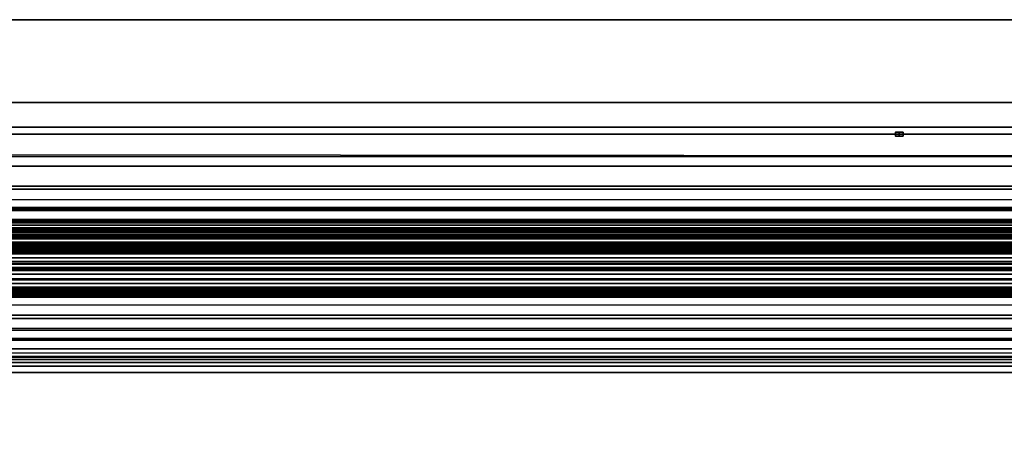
# Model space of a CAD drawing. Header units: millimetres. Extents: x -490 to 6690, y -115 to 132.
# Tile 114 of 256: x -4.63 to 0.55, y -1.63 to 0.6. Entities that reach past the tile are written whole.
import ezdxf

# ---------------------------------------------------------------- set-up
doc = ezdxf.new("R2010")
doc.units = ezdxf.units.MM
doc.layers.add('151', color=7, linetype='Continuous', true_color=0xffffff)

# ---------------------------------------------------------------- blocks, each defined once
blk = doc.blocks.new('UG_SURFACE_001')
at = {"layer": '151', "color": 252, "linetype": 'Continuous', "lineweight": 35}
for points in [[(490, -6.2, 2201.9999), (490, 113.2, 2201.9999), (-490, 113.2, 2201.9999), (-490, -6.2, 2201.9999)], [(-340, -6.2, 2052), (-340, 113.2, 2052), (340, 113.2, 2052), (340, -6.2, 2052)]]:
    blk.add_3dface(points, dxfattribs=at)
blk = doc.blocks.new('UG_SURFACE_022')
at = {"layer": '151', "color": 252, "linetype": 'Continuous', "lineweight": 35}
for points in [[(-309, -26, 2017), (309, -26, 2017), (309, 0, 2017), (-309, 0, 2017)], [(-309, -2), (-309, 0, 2), (309, 0, 2), (309, -2)], [(-309, 0, 2), (-309, 0, 2017), (309, 0, 2017), (309, 0, 2)]]:
    blk.add_3dface(points, dxfattribs=at)
blk = doc.blocks.new('UG_SURFACE_045')
at = {"layer": '151', "color": 14, "linetype": 'Continuous', "lineweight": 35}
for points in [[(317.3, -10, 2024.3001), (317.3, 19, 2024.3001), (-317.3, 19, 2024.3001), (-317.3, -10, 2024.3001)], [(313.25, 16.25, 2020.2501), (313.25, -22, 2020.2501), (-313.25, -22, 2020.2501), (-313.25, 16.25, 2020.2501)]]:
    blk.add_3dface(points, dxfattribs=at)
blk = doc.blocks.new('UG_SURFACE_046')
at = {"layer": '151', "color": 7, "linetype": 'Continuous', "lineweight": 35}
for points in [[(-313.25, 16, 2020.2501), (-313.25, -22, 2020.2501), (313.25, -22, 2020.2501), (313.25, 16, 2020.2501)], [(313, 16, 2020), (313, -22, 2020), (-313, -22, 2020), (-313, 16, 2020)]]:
    blk.add_3dface(points, dxfattribs=at)
blk = doc.blocks.new('UG_SURFACE_054')
at = {"layer": '151', "color": 46, "linetype": 'Continuous', "lineweight": 35}
for points in [[(-301, 0, 2007.9999), (-301, 4, 2007.9999), (301, 4, 2007.9999), (301, 0, 2007.9999)], [(-307.3378, 1.3457, 2014.3378), (-312.6169, -0.45, 2019.6168), (312.6169, -0.45, 2019.6168), (307.3378, 1.3457, 2014.3378)], [(-309.3752, 0.0371, 2016.3753), (-307.1501, 0.794, 2014.1501), (307.1501, 0.794, 2014.1501), (309.3752, 0.0371, 2016.3753)], [(304.2285, 0.1672, 2011.2286), (303.5096, 0.603, 2010.5095), (-303.5096, 0.603, 2010.5095), (-304.2285, 0.1672, 2011.2286)], [(-304.2285, 0.1672, 2011.2286), (-304.8555, -0.3929, 2011.8556), (304.8555, -0.3929, 2011.8556)], [(-304.2285, 0.1672, 2011.2286), (304.8555, -0.3929, 2011.8556), (304.2285, 0.1672, 2011.2286)], [(-310.4251, -0.273, 2017.4251), (309.3752, 0.0371, 2016.3753), (310.4251, -0.273, 2017.4251)], [(-310.4251, -0.273, 2017.4251), (-309.3752, 0.0371, 2016.3753), (309.3752, 0.0371, 2016.3753)], [(303.1999, -0.1685, 2010.1998), (-303.1999, -0.1685, 2010.1998), (-302.5696, 0, 2009.5696), (302.5696, 0, 2009.5696)], [(301, 0, 2007.9999), (302.5696, 0, 2009.5696), (-302.5696, 0, 2009.5696), (-301, 0, 2007.9999)], [(-303.6508, -0.289, 2010.6509), (-303.1999, -0.1685, 2010.1998), (303.1999, -0.1685, 2010.1998), (303.6508, -0.289, 2010.6509)], [(310.4251, -0.273, 2017.4251), (-311.4966, -0.4967, 2018.4968), (-310.4251, -0.273, 2017.4251)], [(310.4251, -0.273, 2017.4251), (311.4966, -0.4967, 2018.4968), (-311.4966, -0.4967, 2018.4968)], [(303.7819, -0.4018, 2010.782), (-303.7819, -0.4018, 2010.782), (-303.6508, -0.289, 2010.6509)], [(303.6508, -0.289, 2010.6509), (303.7819, -0.4018, 2010.782), (-303.6508, -0.289, 2010.6509)], [(304.8555, -0.3929, 2011.8556), (-304.8555, -0.3929, 2011.8556), (-304.9503, -0.4572, 2011.9503), (304.9503, -0.4572, 2011.9503)], [(304.266, -0.8186, 2011.266), (-304.266, -0.8186, 2011.266), (-303.7819, -0.4018, 2010.782), (303.7819, -0.4018, 2010.782)], [(312.6591, -0.467, 2019.659), (312.6169, -0.45, 2019.6168), (-312.6169, -0.45, 2019.6168), (-312.6591, -0.467, 2019.659)], [(305.0152, -0.5012, 2012.0151), (-304.9503, -0.4572, 2011.9503), (-305.0152, -0.5012, 2012.0151)], [(305.0152, -0.5012, 2012.0151), (304.9503, -0.4572, 2011.9503), (-304.9503, -0.4572, 2011.9503)], [(-312.6591, -0.467, 2019.659), (-312.727, -0.5199, 2019.727), (312.727, -0.5199, 2019.727)], [(-312.6591, -0.467, 2019.659), (312.727, -0.5199, 2019.727), (312.6591, -0.467, 2019.659)], [(-311.5499, -0.5199, 2018.5499), (-311.4966, -0.4967, 2018.4968), (311.4966, -0.4967, 2018.4968)], [(311.4966, -0.4967, 2018.4968), (311.5389, -0.5091, 2018.539), (-311.5499, -0.5199, 2018.5499)], [(311.5389, -0.5091, 2018.539), (311.5501, -0.5173, 2018.5502), (-311.5499, -0.5199, 2018.5499)], [(-311.5499, -0.5199, 2018.5499), (311.5501, -0.5173, 2018.5502), (311.5962, -0.5514, 2018.5962)], [(305.0554, -0.5088, 2012.0554), (-305.0554, -0.5088, 2012.0554), (-305.1716, -0.5306, 2012.1715), (305.1716, -0.5306, 2012.1715)], [(-305.0152, -0.5012, 2012.0151), (-305.0554, -0.5088, 2012.0554), (305.0554, -0.5088, 2012.0554)], [(-305.0152, -0.5012, 2012.0151), (305.0554, -0.5088, 2012.0554), (305.0152, -0.5012, 2012.0151)], [(312.8041, -0.58, 2019.8042), (312.727, -0.5199, 2019.727), (-312.727, -0.5199, 2019.727), (-312.8041, -0.58, 2019.8042)], [(-311.6241, -0.5838, 2018.6241), (-311.5956, -0.5516, 2018.5955), (311.5962, -0.5514, 2018.5962)], [(311.5962, -0.5514, 2018.5962), (311.6063, -0.5588, 2018.6062), (-311.6241, -0.5838, 2018.6241)], [(311.6063, -0.5588, 2018.6062), (311.6291, -0.5971, 2018.6291), (-311.6241, -0.5838, 2018.6241)], [(311.5962, -0.5514, 2018.5962), (-311.5956, -0.5516, 2018.5955), (-311.5783, -0.5322, 2018.5783)], [(311.5962, -0.5514, 2018.5962), (-311.5783, -0.5322, 2018.5783), (-311.5499, -0.5199, 2018.5499)], [(310.7576, -0.6093, 2017.7577), (310.0955, -0.5306, 2017.0956), (-310.0955, -0.5306, 2017.0956), (-310.7576, -0.6093, 2017.7577)], [(310.0955, -0.5306, 2017.0956), (305.1716, -0.5306, 2012.1715), (-305.1716, -0.5306, 2012.1715), (-310.0955, -0.5306, 2017.0956)], [(312.873, -0.7016, 2019.8729), (312.8183, -0.6051, 2019.8183), (-312.8183, -0.6051, 2019.8183), (-312.873, -0.7016, 2019.8729)], [(-312.8041, -0.58, 2019.8042), (-312.8183, -0.6051, 2019.8183), (312.8183, -0.6051, 2019.8183)], [(-312.8041, -0.58, 2019.8042), (312.8183, -0.6051, 2019.8183), (312.8041, -0.58, 2019.8042)], [(311.6373, -0.6107, 2018.6374), (-311.6465, -0.6503, 2018.6465), (-311.6454, -0.6371, 2018.6455)], [(311.6373, -0.6107, 2018.6374), (311.6468, -0.6506, 2018.6467), (-311.6465, -0.6503, 2018.6465)], [(-311.6454, -0.6371, 2018.6455), (-311.6292, -0.5965, 2018.6293), (311.6291, -0.5971, 2018.6291)], [(311.6291, -0.5971, 2018.6291), (311.6373, -0.6107, 2018.6374), (-311.6454, -0.6371, 2018.6455)], [(311.6291, -0.5971, 2018.6291), (-311.6292, -0.5965, 2018.6293), (-311.6241, -0.5838, 2018.6241)], [(-310.7576, -0.6093, 2017.7577), (-311.3828, -0.841, 2018.3828), (311.3828, -0.841, 2018.3828), (310.7576, -0.6093, 2017.7577)], [(-311.6497, -0.6882, 2018.6496), (-311.6465, -0.6503, 2018.6465), (311.6468, -0.6506, 2018.6467)], [(-311.647, -0.7072, 2018.647), (-311.6497, -0.6882, 2018.6496), (311.6468, -0.6506, 2018.6467)], [(311.6468, -0.6506, 2018.6467), (311.6492, -0.6609, 2018.6491), (-311.647, -0.7072, 2018.647)], [(311.6492, -0.6609, 2018.6491), (311.6468, -0.7073, 2018.6467), (-311.647, -0.7072, 2018.647)], [(312.8973, -0.8307, 2019.8972), (312.8761, -0.7183, 2019.876), (-312.8761, -0.7183, 2019.876), (-312.8973, -0.8307, 2019.8972)], [(-312.873, -0.7016, 2019.8729), (-312.8761, -0.7183, 2019.876), (312.8761, -0.7183, 2019.876)], [(-312.873, -0.7016, 2019.8729), (312.8761, -0.7183, 2019.876), (312.873, -0.7016, 2019.8729)], [(-311.6455, -0.7182, 2018.6455), (-311.647, -0.7072, 2018.647), (311.6468, -0.7073, 2018.6467)], [(-311.6455, -0.7182, 2018.6455), (311.6468, -0.7073, 2018.6467), (311.6464, -0.7137, 2018.6465)], [(-311.6288, -0.7612, 2018.6288), (-311.6455, -0.7182, 2018.6455), (311.6464, -0.7137, 2018.6465)], [(311.6464, -0.7137, 2018.6465), (311.6289, -0.7613, 2018.6288), (-311.6288, -0.7612, 2018.6288)], [(-311.626, -0.7683, 2018.626), (-311.6288, -0.7612, 2018.6288), (311.6289, -0.7613, 2018.6288)], [(-311.626, -0.7683, 2018.626), (311.6289, -0.7613, 2018.6288), (311.6269, -0.7668, 2018.6269)], [(-311.626, -0.7683, 2018.626), (311.6269, -0.7668, 2018.6269), (311.5937, -0.8045, 2018.5938)], [(311.5937, -0.8045, 2018.5938), (-311.5952, -0.8073, 2018.5952), (-311.626, -0.7683, 2018.626)], [(-311.5912, -0.8123, 2018.5912), (-311.5952, -0.8073, 2018.5952), (311.5937, -0.8045, 2018.5938)], [(-311.5912, -0.8123, 2018.5912), (311.5937, -0.8045, 2018.5938), (311.5753, -0.8255, 2018.5752)], [(-311.5912, -0.8123, 2018.5912), (311.5753, -0.8255, 2018.5752), (311.5481, -0.8358, 2018.548)], [(311.5481, -0.8358, 2018.548), (-311.5478, -0.8364, 2018.5478), (-311.5912, -0.8123, 2018.5912)], [(304.5277, -1.0324, 2011.5278), (-304.5277, -1.0324, 2011.5278), (-304.266, -0.8186, 2011.266), (304.266, -0.8186, 2011.266)], [(-312.8973, -0.8307, 2019.8972), (312.8956, -0.8445, 2019.8956), (312.8973, -0.8307, 2019.8972)], [(-312.8973, -0.8307, 2019.8972), (-312.8956, -0.8445, 2019.8956), (312.8956, -0.8445, 2019.8956)], [(312.8956, -0.8445, 2019.8956), (-312.8956, -0.8445, 2019.8956), (-312.8822, -0.9531, 2019.8822)], [(312.8822, -0.9531, 2019.8822), (312.8956, -0.8445, 2019.8956), (-312.8822, -0.9531, 2019.8822)], [(-311.5145, -0.8548, 2018.5144), (-311.5478, -0.8364, 2018.5478), (311.5481, -0.8358, 2018.548)], [(-311.4946, -0.8548, 2018.4946), (-311.5145, -0.8548, 2018.5144), (311.5481, -0.8358, 2018.548)], [(311.5481, -0.8358, 2018.548), (311.4941, -0.8564, 2018.4941), (-311.4946, -0.8548, 2018.4946)], [(-311.4373, -0.8549, 2018.4374), (-311.4946, -0.8548, 2018.4946), (311.4941, -0.8564, 2018.4941)], [(311.4835, -0.8604, 2018.4834), (311.438, -0.8517, 2018.4381), (-311.4373, -0.8549, 2018.4374)], [(-311.4189, -0.8549, 2018.419), (-311.4373, -0.8549, 2018.4374), (311.438, -0.8517, 2018.4381)], [(311.4941, -0.8564, 2018.4941), (311.4835, -0.8604, 2018.4834), (-311.4373, -0.8549, 2018.4374)], [(-311.4189, -0.8549, 2018.419), (311.438, -0.8517, 2018.4381), (311.3828, -0.841, 2018.3828)], [(311.3828, -0.841, 2018.3828), (-311.3828, -0.841, 2018.3828), (-311.4189, -0.8549, 2018.419)], [(-312.8822, -0.9531, 2019.8822), (-312.8743, -0.9701, 2019.8743), (312.8743, -0.9701, 2019.8743), (312.8822, -0.9531, 2019.8822)], [(312.8252, -1.0754, 2019.8252), (-312.8743, -0.9701, 2019.8743), (-312.8252, -1.0754, 2019.8252)], [(312.8252, -1.0754, 2019.8252), (312.8743, -0.9701, 2019.8743), (-312.8743, -0.9701, 2019.8743)], [(-304.6469, -1.1298, 2011.647), (304.5277, -1.0324, 2011.5278), (304.6469, -1.1298, 2011.647)], [(-304.6469, -1.1298, 2011.647), (-304.5277, -1.0324, 2011.5278), (304.5277, -1.0324, 2011.5278)], [(-312.8252, -1.0754, 2019.8252), (-312.816, -1.0838, 2019.8159), (312.816, -1.0838, 2019.8159), (312.8252, -1.0754, 2019.8252)], [(312.816, -1.0838, 2019.8159), (-312.816, -1.0838, 2019.8159), (-312.7224, -1.1699, 2019.7225), (312.7224, -1.1699, 2019.7225)], [(304.6469, -1.1298, 2011.647), (-304.8335, -1.1745, 2011.8334), (-304.6469, -1.1298, 2011.647)], [(304.6469, -1.1298, 2011.647), (304.8335, -1.1745, 2011.8334), (-304.8335, -1.1745, 2011.8334)], [(312.7224, -1.1699, 2019.7225), (-312.7224, -1.1699, 2019.7225), (-312.6881, -1.2015, 2019.6881)], [(312.6881, -1.2015, 2019.6881), (312.7224, -1.1699, 2019.7225), (-312.6881, -1.2015, 2019.6881)], [(305.1716, -1.2556, 2012.1715), (-305.1716, -1.2556, 2012.1715), (-304.8335, -1.1745, 2011.8334), (304.8335, -1.1745, 2011.8334)], [(-312.6881, -1.2015, 2019.6881), (-312.6092, -1.2224, 2019.6092), (312.6092, -1.2224, 2019.6092), (312.6881, -1.2015, 2019.6881)], [(312.6092, -1.2224, 2019.6092), (-312.6092, -1.2224, 2019.6092), (-312.4836, -1.2556, 2019.4836), (312.4836, -1.2556, 2019.4836)], [(305.1716, -1.2556, 2012.1715), (312.4836, -1.2556, 2019.4836), (-312.4836, -1.2556, 2019.4836), (-305.1716, -1.2556, 2012.1715)]]:
    blk.add_3dface(points, dxfattribs=at)
blk = doc.blocks.new('UG_SURFACE_058')
at = {"layer": '151', "color": 252, "linetype": 'Continuous', "lineweight": 35}
for points in [[(0, -0.01, -0.05), (-0.02, -0.01, -0.05), (-0.02, 0.01, -0.05), (0, 0.01, -0.05)], [(-0.02, 0.01, 0.05), (0, 0.01, 0.05), (0, 0.01, 0.04)], [(0, 0.01, 0.04), (0, 0.01, -0.04), (-0.02, 0.01, 0.05)], [(0, 0.01, -0.04), (0, 0.01, -0.05), (-0.02, 0.01, -0.05), (-0.02, 0.01, 0.05)], [(0, 0.01, 0.05), (-0.02, 0.01, 0.05), (-0.02, -0.01, 0.05), (0, -0.01, 0.05)], [(-0.02, 0.01, -0.05), (-0.02, -0.01, -0.05), (-0.02, -0.01, 0.05), (-0.02, 0.01, 0.05)], [(0, 0.01, -0.04), (0.02, 0.01, -0.04), (0.02, -0.01, -0.04), (0, -0.01, -0.04)], [(0, -0.01, 0.04), (0.02, -0.01, 0.04), (0.02, 0.01, 0.04), (0, 0.01, 0.04)], [(0, -0.01, -0.04), (0, -0.01, -0.05), (0, 0.01, -0.05), (0, 0.01, -0.04)], [(0, 0.01, 0.04), (0.02, 0.01, 0.04), (0.02, 0.01, -0.04), (0, 0.01, -0.04)], [(0, 0.01, 0.04), (0, 0.01, 0.05), (0, -0.01, 0.05), (0, -0.01, 0.04)], [(0.02, 0.01, 0.04), (0.02, -0.01, 0.04), (0.02, -0.01, -0.04), (0.02, 0.01, -0.04)], [(-0.02, -0.01, -0.05), (0, -0.01, -0.05), (0, -0.01, -0.04)], [(0, -0.01, -0.04), (0, -0.01, 0.04), (-0.02, -0.01, -0.05)], [(0, -0.01, 0.04), (0, -0.01, 0.05), (-0.02, -0.01, 0.05), (-0.02, -0.01, -0.05)], [(0, -0.01, -0.04), (0.02, -0.01, -0.04), (0.02, -0.01, 0.04), (0, -0.01, 0.04)]]:
    blk.add_3dface(points, dxfattribs=at)
blk = doc.blocks.new('UG_SURFACE_059')
at = {"layer": '151', "color": 252, "linetype": 'Continuous', "lineweight": 35}
for points in [[(0, -0.01, -0.05), (-0.02, -0.01, -0.05), (-0.02, 0.01, -0.05), (0, 0.01, -0.05)], [(-0.02, 0.01, 0.05), (0, 0.01, 0.05), (0, 0.01, 0.04)], [(0, 0.01, 0.04), (0, 0.01, -0.04), (-0.02, 0.01, 0.05)], [(0, 0.01, -0.04), (0, 0.01, -0.05), (-0.02, 0.01, -0.05), (-0.02, 0.01, 0.05)], [(0, 0.01, 0.05), (-0.02, 0.01, 0.05), (-0.02, -0.01, 0.05), (0, -0.01, 0.05)], [(-0.02, 0.01, -0.05), (-0.02, -0.01, -0.05), (-0.02, -0.01, 0.05), (-0.02, 0.01, 0.05)], [(0, 0.01, -0.04), (0.02, 0.01, -0.04), (0.02, -0.01, -0.04), (0, -0.01, -0.04)], [(0, -0.01, 0.04), (0.02, -0.01, 0.04), (0.02, 0.01, 0.04), (0, 0.01, 0.04)], [(0, -0.01, -0.04), (0, -0.01, -0.05), (0, 0.01, -0.05), (0, 0.01, -0.04)], [(0, 0.01, 0.04), (0.02, 0.01, 0.04), (0.02, 0.01, -0.04), (0, 0.01, -0.04)], [(0, 0.01, 0.04), (0, 0.01, 0.05), (0, -0.01, 0.05), (0, -0.01, 0.04)], [(0.02, 0.01, 0.04), (0.02, -0.01, 0.04), (0.02, -0.01, -0.04), (0.02, 0.01, -0.04)], [(-0.02, -0.01, -0.05), (0, -0.01, -0.05), (0, -0.01, -0.04)], [(0, -0.01, -0.04), (0, -0.01, 0.04), (-0.02, -0.01, -0.05)], [(0, -0.01, 0.04), (0, -0.01, 0.05), (-0.02, -0.01, 0.05), (-0.02, -0.01, -0.05)], [(0, -0.01, -0.04), (0.02, -0.01, -0.04), (0.02, -0.01, 0.04), (0, -0.01, 0.04)]]:
    blk.add_3dface(points, dxfattribs=at)
blk = doc.blocks.new('UG_SURFACE_060')
at = {"layer": '151', "color": 252, "linetype": 'Continuous', "lineweight": 35}
for points in [[(0, -0.01, -0.05), (-0.02, -0.01, -0.05), (-0.02, 0.01, -0.05), (0, 0.01, -0.05)], [(-0.02, 0.01, 0.05), (0, 0.01, 0.05), (0, 0.01, 0.04)], [(0, 0.01, 0.04), (0, 0.01, -0.04), (-0.02, 0.01, 0.05)], [(0, 0.01, -0.04), (0, 0.01, -0.05), (-0.02, 0.01, -0.05), (-0.02, 0.01, 0.05)], [(0, 0.01, 0.05), (-0.02, 0.01, 0.05), (-0.02, -0.01, 0.05), (0, -0.01, 0.05)], [(-0.02, 0.01, -0.05), (-0.02, -0.01, -0.05), (-0.02, -0.01, 0.05), (-0.02, 0.01, 0.05)], [(0, 0.01, -0.04), (0.02, 0.01, -0.04), (0.02, -0.01, -0.04), (0, -0.01, -0.04)], [(0, -0.01, 0.04), (0.02, -0.01, 0.04), (0.02, 0.01, 0.04), (0, 0.01, 0.04)], [(0, -0.01, -0.04), (0, -0.01, -0.05), (0, 0.01, -0.05), (0, 0.01, -0.04)], [(0, 0.01, 0.04), (0.02, 0.01, 0.04), (0.02, 0.01, -0.04), (0, 0.01, -0.04)], [(0, 0.01, 0.04), (0, 0.01, 0.05), (0, -0.01, 0.05), (0, -0.01, 0.04)], [(0.02, 0.01, 0.04), (0.02, -0.01, 0.04), (0.02, -0.01, -0.04), (0.02, 0.01, -0.04)], [(-0.02, -0.01, -0.05), (0, -0.01, -0.05), (0, -0.01, -0.04)], [(0, -0.01, -0.04), (0, -0.01, 0.04), (-0.02, -0.01, -0.05)], [(0, -0.01, 0.04), (0, -0.01, 0.05), (-0.02, -0.01, 0.05), (-0.02, -0.01, -0.05)], [(0, -0.01, -0.04), (0.02, -0.01, -0.04), (0.02, -0.01, 0.04), (0, -0.01, 0.04)]]:
    blk.add_3dface(points, dxfattribs=at)
blk = doc.blocks.new('UG_SURFACE_061')
at = {"layer": '151', "color": 252, "linetype": 'Continuous', "lineweight": 35}
for points in [[(0, -0.01, -0.05), (-0.02, -0.01, -0.05), (-0.02, 0.01, -0.05), (0, 0.01, -0.05)], [(-0.02, 0.01, 0.05), (0, 0.01, 0.05), (0, 0.01, 0.04)], [(0, 0.01, 0.04), (0, 0.01, -0.04), (-0.02, 0.01, 0.05)], [(0, 0.01, -0.04), (0, 0.01, -0.05), (-0.02, 0.01, -0.05), (-0.02, 0.01, 0.05)], [(0, 0.01, 0.05), (-0.02, 0.01, 0.05), (-0.02, -0.01, 0.05), (0, -0.01, 0.05)], [(-0.02, 0.01, -0.05), (-0.02, -0.01, -0.05), (-0.02, -0.01, 0.05), (-0.02, 0.01, 0.05)], [(0, 0.01, -0.04), (0.02, 0.01, -0.04), (0.02, -0.01, -0.04), (0, -0.01, -0.04)], [(0, -0.01, 0.04), (0.02, -0.01, 0.04), (0.02, 0.01, 0.04), (0, 0.01, 0.04)], [(0, -0.01, -0.04), (0, -0.01, -0.05), (0, 0.01, -0.05), (0, 0.01, -0.04)], [(0, 0.01, 0.04), (0.02, 0.01, 0.04), (0.02, 0.01, -0.04), (0, 0.01, -0.04)], [(0, 0.01, 0.04), (0, 0.01, 0.05), (0, -0.01, 0.05), (0, -0.01, 0.04)], [(0.02, 0.01, 0.04), (0.02, -0.01, 0.04), (0.02, -0.01, -0.04), (0.02, 0.01, -0.04)], [(-0.02, -0.01, -0.05), (0, -0.01, -0.05), (0, -0.01, -0.04)], [(0, -0.01, -0.04), (0, -0.01, 0.04), (-0.02, -0.01, -0.05)], [(0, -0.01, 0.04), (0, -0.01, 0.05), (-0.02, -0.01, 0.05), (-0.02, -0.01, -0.05)], [(0, -0.01, -0.04), (0.02, -0.01, -0.04), (0.02, -0.01, 0.04), (0, -0.01, 0.04)]]:
    blk.add_3dface(points, dxfattribs=at)
blk = doc.blocks.new('UG_SURFACE_062')
at = {"layer": '151', "color": 252, "linetype": 'Continuous', "lineweight": 35}
for points in [[(0, -0.01, -0.05), (-0.02, -0.01, -0.05), (-0.02, 0.01, -0.05), (0, 0.01, -0.05)], [(-0.02, 0.01, 0.05), (0, 0.01, 0.05), (0, 0.01, 0.04)], [(0, 0.01, 0.04), (0, 0.01, -0.04), (-0.02, 0.01, 0.05)], [(0, 0.01, -0.04), (0, 0.01, -0.05), (-0.02, 0.01, -0.05), (-0.02, 0.01, 0.05)], [(0, 0.01, 0.05), (-0.02, 0.01, 0.05), (-0.02, -0.01, 0.05), (0, -0.01, 0.05)], [(-0.02, 0.01, -0.05), (-0.02, -0.01, -0.05), (-0.02, -0.01, 0.05), (-0.02, 0.01, 0.05)], [(0, 0.01, -0.04), (0.02, 0.01, -0.04), (0.02, -0.01, -0.04), (0, -0.01, -0.04)], [(0, -0.01, 0.04), (0.02, -0.01, 0.04), (0.02, 0.01, 0.04), (0, 0.01, 0.04)], [(0, -0.01, -0.04), (0, -0.01, -0.05), (0, 0.01, -0.05), (0, 0.01, -0.04)], [(0, 0.01, 0.04), (0.02, 0.01, 0.04), (0.02, 0.01, -0.04), (0, 0.01, -0.04)], [(0, 0.01, 0.04), (0, 0.01, 0.05), (0, -0.01, 0.05), (0, -0.01, 0.04)], [(0.02, 0.01, 0.04), (0.02, -0.01, 0.04), (0.02, -0.01, -0.04), (0.02, 0.01, -0.04)], [(-0.02, -0.01, -0.05), (0, -0.01, -0.05), (0, -0.01, -0.04)], [(0, -0.01, -0.04), (0, -0.01, 0.04), (-0.02, -0.01, -0.05)], [(0, -0.01, 0.04), (0, -0.01, 0.05), (-0.02, -0.01, 0.05), (-0.02, -0.01, -0.05)], [(0, -0.01, -0.04), (0.02, -0.01, -0.04), (0.02, -0.01, 0.04), (0, -0.01, 0.04)]]:
    blk.add_3dface(points, dxfattribs=at)
blk = doc.blocks.new('UG_SURFACE_063')
at = {"layer": '151', "color": 252, "linetype": 'Continuous', "lineweight": 35}
for points in [[(0, -0.01, -0.05), (-0.02, -0.01, -0.05), (-0.02, 0.01, -0.05), (0, 0.01, -0.05)], [(-0.02, 0.01, 0.05), (0, 0.01, 0.05), (0, 0.01, 0.04)], [(0, 0.01, 0.04), (0, 0.01, -0.04), (-0.02, 0.01, 0.05)], [(0, 0.01, -0.04), (0, 0.01, -0.05), (-0.02, 0.01, -0.05), (-0.02, 0.01, 0.05)], [(0, 0.01, 0.05), (-0.02, 0.01, 0.05), (-0.02, -0.01, 0.05), (0, -0.01, 0.05)], [(-0.02, 0.01, -0.05), (-0.02, -0.01, -0.05), (-0.02, -0.01, 0.05), (-0.02, 0.01, 0.05)], [(0, 0.01, -0.04), (0.02, 0.01, -0.04), (0.02, -0.01, -0.04), (0, -0.01, -0.04)], [(0, -0.01, 0.04), (0.02, -0.01, 0.04), (0.02, 0.01, 0.04), (0, 0.01, 0.04)], [(0, -0.01, -0.04), (0, -0.01, -0.05), (0, 0.01, -0.05), (0, 0.01, -0.04)], [(0, 0.01, 0.04), (0.02, 0.01, 0.04), (0.02, 0.01, -0.04), (0, 0.01, -0.04)], [(0, 0.01, 0.04), (0, 0.01, 0.05), (0, -0.01, 0.05), (0, -0.01, 0.04)], [(0.02, 0.01, 0.04), (0.02, -0.01, 0.04), (0.02, -0.01, -0.04), (0.02, 0.01, -0.04)], [(-0.02, -0.01, -0.05), (0, -0.01, -0.05), (0, -0.01, -0.04)], [(0, -0.01, -0.04), (0, -0.01, 0.04), (-0.02, -0.01, -0.05)], [(0, -0.01, 0.04), (0, -0.01, 0.05), (-0.02, -0.01, 0.05), (-0.02, -0.01, -0.05)], [(0, -0.01, -0.04), (0.02, -0.01, -0.04), (0.02, -0.01, 0.04), (0, -0.01, 0.04)]]:
    blk.add_3dface(points, dxfattribs=at)
blk = doc.blocks.new('UG_SURFACE_064')
at = {"layer": '151', "color": 252, "linetype": 'Continuous', "lineweight": 35}
for points in [[(0, -0.01, -0.05), (-0.02, -0.01, -0.05), (-0.02, 0.01, -0.05), (0, 0.01, -0.05)], [(-0.02, 0.01, 0.05), (0, 0.01, 0.05), (0, 0.01, 0.04)], [(0, 0.01, 0.04), (0, 0.01, -0.04), (-0.02, 0.01, 0.05)], [(0, 0.01, -0.04), (0, 0.01, -0.05), (-0.02, 0.01, -0.05), (-0.02, 0.01, 0.05)], [(0, 0.01, 0.05), (-0.02, 0.01, 0.05), (-0.02, -0.01, 0.05), (0, -0.01, 0.05)], [(-0.02, 0.01, -0.05), (-0.02, -0.01, -0.05), (-0.02, -0.01, 0.05), (-0.02, 0.01, 0.05)], [(0, 0.01, -0.04), (0.02, 0.01, -0.04), (0.02, -0.01, -0.04), (0, -0.01, -0.04)], [(0, -0.01, 0.04), (0.02, -0.01, 0.04), (0.02, 0.01, 0.04), (0, 0.01, 0.04)], [(0, -0.01, -0.04), (0, -0.01, -0.05), (0, 0.01, -0.05), (0, 0.01, -0.04)], [(0, 0.01, 0.04), (0.02, 0.01, 0.04), (0.02, 0.01, -0.04), (0, 0.01, -0.04)], [(0, 0.01, 0.04), (0, 0.01, 0.05), (0, -0.01, 0.05), (0, -0.01, 0.04)], [(0.02, 0.01, 0.04), (0.02, -0.01, 0.04), (0.02, -0.01, -0.04), (0.02, 0.01, -0.04)], [(-0.02, -0.01, -0.05), (0, -0.01, -0.05), (0, -0.01, -0.04)], [(0, -0.01, -0.04), (0, -0.01, 0.04), (-0.02, -0.01, -0.05)], [(0, -0.01, 0.04), (0, -0.01, 0.05), (-0.02, -0.01, 0.05), (-0.02, -0.01, -0.05)], [(0, -0.01, -0.04), (0.02, -0.01, -0.04), (0.02, -0.01, 0.04), (0, -0.01, 0.04)]]:
    blk.add_3dface(points, dxfattribs=at)
blk = doc.blocks.new('UG_SURFACE_065')
at = {"layer": '151', "color": 252, "linetype": 'Continuous', "lineweight": 35}
for points in [[(0, -0.01, -0.05), (-0.02, -0.01, -0.05), (-0.02, 0.01, -0.05), (0, 0.01, -0.05)], [(-0.02, 0.01, 0.05), (0, 0.01, 0.05), (0, 0.01, 0.04)], [(0, 0.01, 0.04), (0, 0.01, -0.04), (-0.02, 0.01, 0.05)], [(0, 0.01, -0.04), (0, 0.01, -0.05), (-0.02, 0.01, -0.05), (-0.02, 0.01, 0.05)], [(0, 0.01, 0.05), (-0.02, 0.01, 0.05), (-0.02, -0.01, 0.05), (0, -0.01, 0.05)], [(-0.02, 0.01, -0.05), (-0.02, -0.01, -0.05), (-0.02, -0.01, 0.05), (-0.02, 0.01, 0.05)], [(0, 0.01, -0.04), (0.02, 0.01, -0.04), (0.02, -0.01, -0.04), (0, -0.01, -0.04)], [(0, -0.01, 0.04), (0.02, -0.01, 0.04), (0.02, 0.01, 0.04), (0, 0.01, 0.04)], [(0, -0.01, -0.04), (0, -0.01, -0.05), (0, 0.01, -0.05), (0, 0.01, -0.04)], [(0, 0.01, 0.04), (0.02, 0.01, 0.04), (0.02, 0.01, -0.04), (0, 0.01, -0.04)], [(0, 0.01, 0.04), (0, 0.01, 0.05), (0, -0.01, 0.05), (0, -0.01, 0.04)], [(0.02, 0.01, 0.04), (0.02, -0.01, 0.04), (0.02, -0.01, -0.04), (0.02, 0.01, -0.04)], [(-0.02, -0.01, -0.05), (0, -0.01, -0.05), (0, -0.01, -0.04)], [(0, -0.01, -0.04), (0, -0.01, 0.04), (-0.02, -0.01, -0.05)], [(0, -0.01, 0.04), (0, -0.01, 0.05), (-0.02, -0.01, 0.05), (-0.02, -0.01, -0.05)], [(0, -0.01, -0.04), (0.02, -0.01, -0.04), (0.02, -0.01, 0.04), (0, -0.01, 0.04)]]:
    blk.add_3dface(points, dxfattribs=at)
blk = doc.blocks.new('UG_SURFACE_066')
at = {"layer": '151', "color": 252, "linetype": 'Continuous', "lineweight": 35}
for points in [[(0, -0.01, -0.05), (-0.02, -0.01, -0.05), (-0.02, 0.01, -0.05), (0, 0.01, -0.05)], [(-0.02, 0.01, 0.05), (0, 0.01, 0.05), (0, 0.01, 0.04)], [(0, 0.01, 0.04), (0, 0.01, -0.04), (-0.02, 0.01, 0.05)], [(0, 0.01, -0.04), (0, 0.01, -0.05), (-0.02, 0.01, -0.05), (-0.02, 0.01, 0.05)], [(0, 0.01, 0.05), (-0.02, 0.01, 0.05), (-0.02, -0.01, 0.05), (0, -0.01, 0.05)], [(-0.02, 0.01, -0.05), (-0.02, -0.01, -0.05), (-0.02, -0.01, 0.05), (-0.02, 0.01, 0.05)], [(0, 0.01, -0.04), (0.02, 0.01, -0.04), (0.02, -0.01, -0.04), (0, -0.01, -0.04)], [(0, -0.01, 0.04), (0.02, -0.01, 0.04), (0.02, 0.01, 0.04), (0, 0.01, 0.04)], [(0, -0.01, -0.04), (0, -0.01, -0.05), (0, 0.01, -0.05), (0, 0.01, -0.04)], [(0, 0.01, 0.04), (0.02, 0.01, 0.04), (0.02, 0.01, -0.04), (0, 0.01, -0.04)], [(0, 0.01, 0.04), (0, 0.01, 0.05), (0, -0.01, 0.05), (0, -0.01, 0.04)], [(0.02, 0.01, 0.04), (0.02, -0.01, 0.04), (0.02, -0.01, -0.04), (0.02, 0.01, -0.04)], [(-0.02, -0.01, -0.05), (0, -0.01, -0.05), (0, -0.01, -0.04)], [(0, -0.01, -0.04), (0, -0.01, 0.04), (-0.02, -0.01, -0.05)], [(0, -0.01, 0.04), (0, -0.01, 0.05), (-0.02, -0.01, 0.05), (-0.02, -0.01, -0.05)], [(0, -0.01, -0.04), (0.02, -0.01, -0.04), (0.02, -0.01, 0.04), (0, -0.01, 0.04)]]:
    blk.add_3dface(points, dxfattribs=at)
blk = doc.blocks.new('UG_SURFACE_067')
at = {"layer": '151', "color": 252, "linetype": 'Continuous', "lineweight": 35}
for points in [[(0, -0.01, -0.05), (-0.02, -0.01, -0.05), (-0.02, 0.01, -0.05), (0, 0.01, -0.05)], [(-0.02, 0.01, 0.05), (0, 0.01, 0.05), (0, 0.01, 0.04)], [(0, 0.01, 0.04), (0, 0.01, -0.04), (-0.02, 0.01, 0.05)], [(0, 0.01, -0.04), (0, 0.01, -0.05), (-0.02, 0.01, -0.05), (-0.02, 0.01, 0.05)], [(0, 0.01, 0.05), (-0.02, 0.01, 0.05), (-0.02, -0.01, 0.05), (0, -0.01, 0.05)], [(-0.02, 0.01, -0.05), (-0.02, -0.01, -0.05), (-0.02, -0.01, 0.05), (-0.02, 0.01, 0.05)], [(0, 0.01, -0.04), (0.02, 0.01, -0.04), (0.02, -0.01, -0.04), (0, -0.01, -0.04)], [(0, -0.01, 0.04), (0.02, -0.01, 0.04), (0.02, 0.01, 0.04), (0, 0.01, 0.04)], [(0, -0.01, -0.04), (0, -0.01, -0.05), (0, 0.01, -0.05), (0, 0.01, -0.04)], [(0, 0.01, 0.04), (0.02, 0.01, 0.04), (0.02, 0.01, -0.04), (0, 0.01, -0.04)], [(0, 0.01, 0.04), (0, 0.01, 0.05), (0, -0.01, 0.05), (0, -0.01, 0.04)], [(0.02, 0.01, 0.04), (0.02, -0.01, 0.04), (0.02, -0.01, -0.04), (0.02, 0.01, -0.04)], [(-0.02, -0.01, -0.05), (0, -0.01, -0.05), (0, -0.01, -0.04)], [(0, -0.01, -0.04), (0, -0.01, 0.04), (-0.02, -0.01, -0.05)], [(0, -0.01, 0.04), (0, -0.01, 0.05), (-0.02, -0.01, 0.05), (-0.02, -0.01, -0.05)], [(0, -0.01, -0.04), (0.02, -0.01, -0.04), (0.02, -0.01, 0.04), (0, -0.01, 0.04)]]:
    blk.add_3dface(points, dxfattribs=at)
blk = doc.blocks.new('UG_SURFACE_072')
at = {"layer": '151', "color": 254, "linetype": 'Continuous', "lineweight": 35}
for points in [[(323.25, 111.75, 2030.2501), (-323.25, 111.75, 2030.2501), (-323.25, -10, 2030.2501), (323.25, -10, 2030.2501)], [(317.5, 21, 2024.4999), (317.5, -8, 2024.4999), (-317.5, -8, 2024.4999), (-317.5, 21, 2024.4999)]]:
    blk.add_3dface(points, dxfattribs=at)

msp = doc.modelspace()

# ---------------------------------------------------------------- linework, layer by layer
at = {"layer": '151', "color": 253, "linetype": 'Continuous', "lineweight": -3}
for p, q in [((-303.5096, 0.603, 2010.5096), (303.5096, 0.603, 2010.5096)), ((-309.3752, 0.0371, 2016.3752), (309.3752, 0.0371, 2016.3752)), ((-0.02, 0.01, -0.05), (-0.02, 0.01, 0.05)), ((0, 0.01, 0.05), (-0.02, 0.01, 0.05)), ((-0.02, -0.01, -0.05), (-0.02, 0.01, -0.05)), ((0, 0.01, 0.05), (-0.02, 0.01, 0.05)), ((-0.02, 0.01, 0.05), (-0.02, -0.01, 0.05)), ((-0.02, 0.01, -0.05), (-0.02, 0.01, 0.05)), ((-0.02, 0.01, 0.05), (-0.02, -0.01, 0.05)), ((-0.02, 0.01, -0.05), (-0.02, 0.01, 0.05)), ((-0.02, -0.01, -0.05), (-0.02, 0.01, -0.05)), ((0, 0.01, -0.05), (-0.02, 0.01, -0.05)), ((0, 0.01, 0.05), (-0.02, 0.01, 0.05)), ((-0.02, 0.01, 0.05), (-0.02, -0.01, 0.05)), ((-0.02, 0.01, 0.05), (-0.02, -0.01, 0.05)), ((0, 0.01, 0.05), (-0.02, 0.01, 0.05)), ((-0.02, 0.01, 0.05), (-0.02, -0.01, 0.05)), ((0, 0.01, -0.05), (-0.02, 0.01, -0.05)), ((-0.02, 0.01, -0.05), (-0.02, 0.01, 0.05)), ((-0.02, -0.01, -0.05), (-0.02, 0.01, -0.05)), ((0, 0.01, -0.05), (-0.02, 0.01, -0.05)), ((-0.02, 0.01, -0.05), (-0.02, 0.01, 0.05)), ((0, 0.01, 0.05), (-0.02, 0.01, 0.05)), ((-0.02, -0.01, -0.05), (-0.02, 0.01, -0.05)), ((0, 0.01, 0.05), (-0.02, 0.01, 0.05)), ((-0.02, -0.01, -0.05), (-0.02, 0.01, -0.05)), ((0, 0.01, -0.05), (-0.02, 0.01, -0.05)), ((-0.02, 0.01, -0.05), (-0.02, 0.01, 0.05)), ((-0.02, 0.01, 0.05), (-0.02, -0.01, 0.05)), ((-0.02, -0.01, -0.05), (-0.02, 0.01, -0.05)), ((0, 0.01, -0.05), (-0.02, 0.01, -0.05)), ((-0.02, 0.01, -0.05), (-0.02, 0.01, 0.05)), ((0, 0.01, 0.05), (-0.02, 0.01, 0.05)), ((-0.02, -0.01, -0.05), (-0.02, 0.01, -0.05)), ((0, 0.01, -0.05), (-0.02, 0.01, -0.05)), ((-0.02, 0.01, 0.05), (-0.02, -0.01, 0.05)), ((0, 0.01, 0.05), (-0.02, 0.01, 0.05)), ((-0.02, 0.01, -0.05), (-0.02, 0.01, 0.05)), ((-0.02, 0.01, 0.05), (-0.02, -0.01, 0.05)), ((-0.02, 0.01, -0.05), (-0.02, 0.01, 0.05)), ((0, 0.01, 0.05), (-0.02, 0.01, 0.05)), ((-0.02, -0.01, -0.05), (-0.02, 0.01, -0.05)), ((0, 0.01, -0.05), (-0.02, 0.01, -0.05)), ((-0.02, -0.01, -0.05), (-0.02, 0.01, -0.05)), ((0, 0.01, -0.05), (-0.02, 0.01, -0.05)), ((-0.02, 0.01, 0.05), (-0.02, -0.01, 0.05)), ((0, 0.01, -0.05), (-0.02, 0.01, -0.05)), ((0, 0.01, 0.05), (-0.02, 0.01, 0.05)), ((-0.02, 0.01, 0.05), (-0.02, -0.01, 0.05)), ((-0.02, 0.01, -0.05), (-0.02, 0.01, 0.05)), ((-0.02, -0.01, -0.05), (-0.02, 0.01, -0.05)), ((0, 0.01, -0.05), (-0.02, 0.01, -0.05)), ((0, 0.01, -0.05), (0, 0.01, -0.04)), ((0, 0.01, -0.04), (0.02, 0.01, -0.04)), ((0, -0.01, -0.05), (0, 0.01, -0.05)), ((0, 0.01, 0.04), (0, -0.01, 0.04)), ((0, 0.01, -0.04), (0.02, 0.01, -0.04)), ((0, -0.01, -0.05), (0, 0.01, -0.05)), ((0, 0.01, -0.05), (0, 0.01, -0.04)), ((0, -0.01, -0.04), (0, 0.01, -0.04)), ((0, 0.01, 0.04), (0, 0.01, 0.05)), ((0, 0.01, 0.04), (0.02, 0.01, 0.04)), ((0, 0.01, 0.04), (0, 0.01, 0.05)), ((0, 0.01, -0.05), (0, 0.01, -0.04)), ((0, 0.01, 0.04), (0.02, 0.01, 0.04)), ((0, 0.01, 0.04), (0, -0.01, 0.04)), ((0, -0.01, -0.04), (0, 0.01, -0.04)), ((0, 0.01, 0.04), (0, -0.01, 0.04)), ((0, 0.01, 0.05), (0, -0.01, 0.05)), ((0, 0.01, -0.04), (0.02, 0.01, -0.04)), ((0, 0.01, 0.05), (0, -0.01, 0.05)), ((0, -0.01, -0.05), (0, 0.01, -0.05)), ((0, -0.01, -0.05), (0, 0.01, -0.05)), ((0, 0.01, -0.05), (0, 0.01, -0.04)), ((0, 0.01, 0.04), (0.02, 0.01, 0.04)), ((0, 0.01, 0.04), (0, 0.01, 0.05)), ((0, 0.01, -0.04), (0.02, 0.01, -0.04)), ((0, 0.01, 0.05), (0, -0.01, 0.05)), ((0, -0.01, -0.05), (0, 0.01, -0.05)), ((0, 0.01, -0.05), (0, 0.01, -0.04)), ((0, -0.01, -0.04), (0, 0.01, -0.04)), ((0, 0.01, 0.04), (0.02, 0.01, 0.04)), ((0, 0.01, 0.04), (0, 0.01, 0.05)), ((0, -0.01, -0.04), (0, 0.01, -0.04)), ((0, 0.01, 0.05), (0, -0.01, 0.05)), ((0, 0.01, 0.04), (0, -0.01, 0.04)), ((0, 0.01, -0.04), (0.02, 0.01, -0.04)), ((0, 0.01, 0.05), (0, -0.01, 0.05)), ((0, -0.01, -0.05), (0, 0.01, -0.05)), ((0, 0.01, -0.05), (0, 0.01, -0.04)), ((0, 0.01, -0.05), (0, 0.01, -0.04)), ((0, 0.01, 0.04), (0, -0.01, 0.04)), ((0, 0.01, -0.04), (0.02, 0.01, -0.04)), ((0, -0.01, -0.05), (0, 0.01, -0.05)), ((0, 0.01, 0.05), (0, -0.01, 0.05)), ((0, 0.01, 0.04), (0.02, 0.01, 0.04)), ((0, 0.01, 0.04), (0, 0.01, 0.05)), ((0, -0.01, -0.04), (0, 0.01, -0.04)), ((0, 0.01, 0.04), (0.02, 0.01, 0.04)), ((0, 0.01, 0.04), (0, -0.01, 0.04)), ((0, 0.01, -0.05), (0, 0.01, -0.04)), ((0, -0.01, -0.04), (0, 0.01, -0.04)), ((0, 0.01, 0.04), (0, 0.01, 0.05)), ((0, 0.01, 0.04), (0, -0.01, 0.04)), ((0, 0.01, -0.04), (0.02, 0.01, -0.04)), ((0, 0.01, 0.05), (0, -0.01, 0.05)), ((0, 0.01, 0.04), (0, 0.01, 0.05)), ((0, 0.01, 0.04), (0.02, 0.01, 0.04)), ((0, 0.01, -0.04), (0.02, 0.01, -0.04)), ((0, -0.01, -0.05), (0, 0.01, -0.05)), ((0, 0.01, 0.05), (0, -0.01, 0.05)), ((0, 0.01, -0.05), (0, 0.01, -0.04)), ((0, -0.01, -0.04), (0, 0.01, -0.04)), ((0, 0.01, 0.04), (0, 0.01, 0.05)), ((0, -0.01, -0.04), (0, 0.01, -0.04)), ((0, 0.01, 0.04), (0, -0.01, 0.04)), ((0, 0.01, 0.04), (0.02, 0.01, 0.04)), ((0, 0.01, -0.04), (0.02, 0.01, -0.04)), ((0, 0.01, 0.05), (0, -0.01, 0.05)), ((0, -0.01, -0.05), (0, 0.01, -0.05)), ((0, 0.01, 0.04), (0, -0.01, 0.04)), ((0, 0.01, 0.04), (0.02, 0.01, 0.04)), ((0, 0.01, -0.05), (0, 0.01, -0.04)), ((0, 0.01, 0.04), (0, 0.01, 0.05)), ((0, 0.01, -0.04), (0.02, 0.01, -0.04)), ((0, 0.01, 0.05), (0, -0.01, 0.05)), ((0, -0.01, -0.05), (0, 0.01, -0.05)), ((0, -0.01, -0.04), (0, 0.01, -0.04)), ((0, 0.01, 0.04), (0.02, 0.01, 0.04)), ((0, 0.01, 0.04), (0, 0.01, 0.05)), ((0, 0.01, 0.04), (0, -0.01, 0.04)), ((0, -0.01, -0.04), (0, 0.01, -0.04)), ((0.02, 0.01, -0.04), (0.02, 0.01, 0.04)), ((0.02, -0.01, -0.04), (0.02, 0.01, -0.04)), ((0.02, 0.01, 0.04), (0.02, -0.01, 0.04)), ((0.02, -0.01, -0.04), (0.02, 0.01, -0.04)), ((0.02, 0.01, 0.04), (0.02, -0.01, 0.04)), ((0.02, 0.01, -0.04), (0.02, 0.01, 0.04)), ((0.02, 0.01, -0.04), (0.02, 0.01, 0.04)), ((0.02, 0.01, 0.04), (0.02, -0.01, 0.04)), ((0.02, -0.01, -0.04), (0.02, 0.01, -0.04)), ((0.02, -0.01, -0.04), (0.02, 0.01, -0.04)), ((0.02, 0.01, 0.04), (0.02, -0.01, 0.04)), ((0.02, 0.01, -0.04), (0.02, 0.01, 0.04)), ((0.02, -0.01, -0.04), (0.02, 0.01, -0.04)), ((0.02, 0.01, -0.04), (0.02, 0.01, 0.04)), ((0.02, -0.01, -0.04), (0.02, 0.01, -0.04)), ((0.02, 0.01, 0.04), (0.02, -0.01, 0.04)), ((0.02, 0.01, 0.04), (0.02, -0.01, 0.04)), ((0.02, 0.01, -0.04), (0.02, 0.01, 0.04)), ((0.02, 0.01, -0.04), (0.02, 0.01, 0.04)), ((0.02, -0.01, -0.04), (0.02, 0.01, -0.04)), ((0.02, 0.01, -0.04), (0.02, 0.01, 0.04)), ((0.02, 0.01, 0.04), (0.02, -0.01, 0.04)), ((0.02, -0.01, -0.04), (0.02, 0.01, -0.04)), ((0.02, 0.01, 0.04), (0.02, -0.01, 0.04)), ((0.02, 0.01, -0.04), (0.02, 0.01, 0.04)), ((0.02, -0.01, -0.04), (0.02, 0.01, -0.04)), ((0.02, 0.01, 0.04), (0.02, -0.01, 0.04)), ((0.02, 0.01, 0.04), (0.02, -0.01, 0.04)), ((0.02, -0.01, -0.04), (0.02, 0.01, -0.04)), ((0.02, 0.01, -0.04), (0.02, 0.01, 0.04)), ((-309, 0, 2017), (309, 0, 2017)), ((-309, 0, 2), (309, 0, 2)), ((302.5696, 0, 2009.5696), (-302.5696, 0, 2009.5696)), ((301, 0, 2008), (-301, 0, 2008)), ((-0.02, -0.01, 0.05), (-0.02, -0.01, -0.05)), ((0, -0.01, -0.05), (-0.02, -0.01, -0.05)), ((0, -0.01, 0.05), (-0.02, -0.01, 0.05)), ((0, -0.01, -0.05), (-0.02, -0.01, -0.05)), ((-0.02, -0.01, 0.05), (-0.02, -0.01, -0.05)), ((0, -0.01, 0.05), (-0.02, -0.01, 0.05)), ((-0.02, -0.01, 0.05), (-0.02, -0.01, -0.05)), ((0, -0.01, -0.05), (-0.02, -0.01, -0.05)), ((0, -0.01, -0.05), (-0.02, -0.01, -0.05)), ((-0.02, -0.01, 0.05), (-0.02, -0.01, -0.05)), ((-0.02, -0.01, 0.05), (-0.02, -0.01, -0.05)), ((0, -0.01, -0.05), (-0.02, -0.01, -0.05)), ((0, -0.01, -0.05), (-0.02, -0.01, -0.05)), ((-0.02, -0.01, 0.05), (-0.02, -0.01, -0.05)), ((0, -0.01, 0.05), (-0.02, -0.01, 0.05)), ((0, -0.01, 0.05), (-0.02, -0.01, 0.05)), ((0, -0.01, 0.05), (-0.02, -0.01, 0.05)), ((-0.02, -0.01, 0.05), (-0.02, -0.01, -0.05)), ((0, -0.01, -0.05), (-0.02, -0.01, -0.05)), ((0, -0.01, 0.05), (-0.02, -0.01, 0.05)), ((0, -0.01, 0.05), (-0.02, -0.01, 0.05)), ((0, -0.01, -0.05), (-0.02, -0.01, -0.05)), ((-0.02, -0.01, 0.05), (-0.02, -0.01, -0.05)), ((0, -0.01, 0.05), (-0.02, -0.01, 0.05)), ((-0.02, -0.01, 0.05), (-0.02, -0.01, -0.05)), ((0, -0.01, -0.05), (-0.02, -0.01, -0.05)), ((0, -0.01, -0.05), (-0.02, -0.01, -0.05)), ((0, -0.01, 0.05), (-0.02, -0.01, 0.05)), ((-0.02, -0.01, 0.05), (-0.02, -0.01, -0.05)), ((0, -0.01, 0.05), (-0.02, -0.01, 0.05)), ((0, -0.01, -0.05), (-0.02, -0.01, -0.05)), ((0, -0.01, -0.04), (0, -0.01, -0.05)), ((0, -0.01, -0.04), (0, -0.01, -0.05)), ((0, -0.01, 0.04), (0.02, -0.01, 0.04)), ((0, -0.01, 0.05), (0, -0.01, 0.04)), ((0, -0.01, 0.04), (0.02, -0.01, 0.04)), ((0, -0.01, -0.04), (0, -0.01, -0.05)), ((0, -0.01, 0.05), (0, -0.01, 0.04)), ((0, -0.01, 0.04), (0.02, -0.01, 0.04)), ((0, -0.01, -0.04), (0.02, -0.01, -0.04)), ((0, -0.01, -0.04), (0.02, -0.01, -0.04)), ((0, -0.01, 0.05), (0, -0.01, 0.04)), ((0, -0.01, 0.04), (0.02, -0.01, 0.04)), ((0, -0.01, -0.04), (0.02, -0.01, -0.04)), ((0, -0.01, 0.04), (0.02, -0.01, 0.04)), ((0, -0.01, -0.04), (0, -0.01, -0.05)), ((0, -0.01, -0.04), (0.02, -0.01, -0.04)), ((0, -0.01, -0.04), (0, -0.01, -0.05)), ((0, -0.01, 0.05), (0, -0.01, 0.04)), ((0, -0.01, 0.04), (0.02, -0.01, 0.04)), ((0, -0.01, -0.04), (0.02, -0.01, -0.04)), ((0, -0.01, 0.05), (0, -0.01, 0.04)), ((0, -0.01, 0.05), (0, -0.01, 0.04)), ((0, -0.01, 0.05), (0, -0.01, 0.04)), ((0, -0.01, -0.04), (0, -0.01, -0.05)), ((0, -0.01, -0.04), (0.02, -0.01, -0.04)), ((0, -0.01, -0.04), (0, -0.01, -0.05)), ((0, -0.01, 0.04), (0.02, -0.01, 0.04)), ((0, -0.01, -0.04), (0.02, -0.01, -0.04)), ((0, -0.01, 0.05), (0, -0.01, 0.04)), ((0, -0.01, 0.04), (0.02, -0.01, 0.04)), ((0, -0.01, 0.05), (0, -0.01, 0.04)), ((0, -0.01, -0.04), (0.02, -0.01, -0.04)), ((0, -0.01, -0.04), (0, -0.01, -0.05)), ((0, -0.01, -0.04), (0, -0.01, -0.05)), ((0, -0.01, 0.04), (0.02, -0.01, 0.04)), ((0, -0.01, -0.04), (0.02, -0.01, -0.04)), ((0, -0.01, 0.05), (0, -0.01, 0.04)), ((0, -0.01, 0.04), (0.02, -0.01, 0.04)), ((0, -0.01, -0.04), (0, -0.01, -0.05)), ((0, -0.01, -0.04), (0.02, -0.01, -0.04)), ((0, -0.01, 0.05), (0, -0.01, 0.04)), ((0.02, -0.01, 0.04), (0.02, -0.01, -0.04)), ((0.02, -0.01, 0.04), (0.02, -0.01, -0.04)), ((0.02, -0.01, 0.04), (0.02, -0.01, -0.04)), ((0.02, -0.01, 0.04), (0.02, -0.01, -0.04)), ((0.02, -0.01, 0.04), (0.02, -0.01, -0.04)), ((0.02, -0.01, 0.04), (0.02, -0.01, -0.04)), ((0.02, -0.01, 0.04), (0.02, -0.01, -0.04)), ((0.02, -0.01, 0.04), (0.02, -0.01, -0.04)), ((0.02, -0.01, 0.04), (0.02, -0.01, -0.04)), ((0.02, -0.01, 0.04), (0.02, -0.01, -0.04)), ((-304.8555, -0.3929, 2011.8555), (304.8555, -0.3929, 2011.8555)), ((312.6169, -0.45, 2019.6169), (-312.6169, -0.45, 2019.6169)), ((-311.4966, -0.4967, 2018.4966), (311.4966, -0.4967, 2018.4966)), ((-310.0956, -0.5306, 2017.0956), (310.0956, -0.5306, 2017.0956)), ((-305.1716, -0.5306, 2012.1716), (305.1716, -0.5306, 2012.1716)), ((304.266, -0.8186, 2011.266), (-304.266, -0.8186, 2011.266)), ((-311.3828, -0.841, 2018.3828), (311.3828, -0.841, 2018.3828)), ((312.4836, -1.2556, 2019.4836), (-312.4836, -1.2556, 2019.4836)), ((305.1716, -1.2556, 2012.1716), (-305.1716, -1.2556, 2012.1716))]:
    msp.add_line(p, q, dxfattribs=at)

# ---------------------------------------------------------------- block references
for name in ['UG_SURFACE_001', 'UG_SURFACE_072', 'UG_SURFACE_045', 'UG_SURFACE_046', 'UG_SURFACE_054', 'UG_SURFACE_058', 'UG_SURFACE_059', 'UG_SURFACE_060', 'UG_SURFACE_061', 'UG_SURFACE_062', 'UG_SURFACE_063', 'UG_SURFACE_064', 'UG_SURFACE_065', 'UG_SURFACE_066', 'UG_SURFACE_067', 'UG_SURFACE_022']:
    msp.add_blockref(name, (0, 0), dxfattribs=at)

doc.saveas('drawing.dxf')
